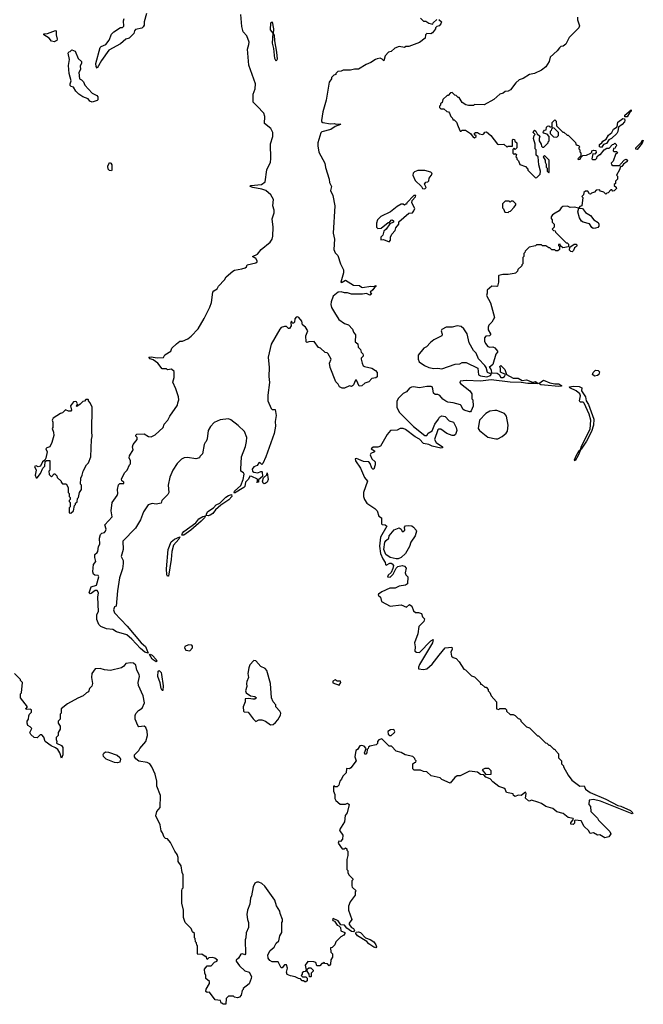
# Model space of a CAD drawing. Extents: x 2386423 to 2568864, y 578392 to 761999.
# Tile 13 of 256: x 2466612 to 2472745, y 603810 to 613495. Entities that reach past the tile are written whole.
import ezdxf

# ---------------------------------------------------------------- set-up
doc = ezdxf.new("R2010")
doc.units = 0

msp = doc.modelspace()

# ---------------------------------------------------------------- linework, layer by layer
at = {"layer": '0CON05XD'}
for points in [[(2469664, 610074), (2469657.5, 610115), (2469676.7, 610155), (2469645, 610210), (2469637, 610217), (2469615, 610220), (2469570, 610265), (2469551.7, 610271.7), (2469508.3, 610328.3), (2469455, 610327.5), (2469435, 610320), (2469430, 610325), (2469426.7, 610385), (2469446.7, 610435), (2469421.7, 610471.7), (2469395, 610492.5), (2469388.3, 610528.3), (2469356.4, 610566.4), (2469345, 610572.5), (2469330.7, 610569.3), (2469318.3, 610551.7), (2469315, 610520), (2469305, 610510), (2469291.7, 610511.7), (2469285, 610530), (2469280, 610515), (2469282.5, 610485), (2469265, 610457.5), (2469255, 610457.5), (2469235, 610477.5), (2469215, 610477.5), (2469183.9, 610466.1), (2469169.3, 610450.7), (2469086.4, 610303.6), (2469057.5, 610175), (2469066.7, 610075), (2469063.3, 609985), (2469070, 609925), (2469053, 609803), (2469052.5, 609745), (2469085, 609670), (2469095, 609660), (2469125, 609660), (2469133.3, 609603.3), (2469125.7, 609544.3), (2469128.1, 609498.1), (2469113.3, 609425), (2469034.1, 609195.9), (2469005, 609130), (2468995, 609120), (2468975, 609140), (2468965, 609137.5), (2468949.3, 609110.7), (2468915, 609095.8), (2468899.4, 609075), (2468901.4, 609055), (2468915, 609044.4), (2468955, 609036.9), (2468985, 609050), (2468995, 609052.5), (2468997.7, 609047.7), (2468998.6, 609001.4), (2468961.7, 608968.3), (2468960, 608945), (2468943, 608943), (2468950, 608955), (2468950, 608975), (2468895, 609003.3), (2468876.4, 609003.6), (2468862.9, 608977.1), (2468834.2, 608945.8), (2468825.8, 608905), (2468817.3, 608892.7), (2468725, 608836.7), (2468720, 608845), (2468723.8, 608856.2), (2468785.5, 608914.5), (2468808.6, 608971.4), (2468820, 609025), (2468815, 609037.5), (2468787.5, 609055), (2468786.7, 609075), (2468792.5, 609195), (2468831.7, 609298.3), (2468843.6, 609346.4), (2468846.1, 609386.1), (2468822.5, 609445), (2468760, 609505), (2468688.8, 609558.8), (2468665, 609567.5), (2468585, 609560), (2468526.4, 609533.6), (2468487.5, 609495), (2468467.5, 609455), (2468456.4, 609373.6), (2468447.5, 609345), (2468437.5, 609335), (2468427.5, 609315), (2468410, 609225), (2468385, 609200), (2468380, 609185), (2468345, 609176.7), (2468261.7, 609188.3), (2468230, 609185), (2468205, 609172.5), (2468161.2, 609128.8), (2468120, 609065), (2468088.8, 608995), (2468072.5, 608915), (2468077.5, 608845), (2468070, 608825), (2468010, 608765), (2468005, 608740), (2467955, 608730), (2467915, 608736.2), (2467875, 608723.3), (2467830, 608655), (2467799.2, 608575), (2467752, 608495), (2467627.5, 608365), (2467630, 608285), (2467610, 608215), (2467628.8, 608175), (2467631.2, 608145), (2467622.5, 608095), (2467594.1, 608005.9), (2467574.1, 607875.9), (2467560, 607725), (2467545, 607720), (2467535, 607690), (2467545, 607661.4), (2467668.5, 607528.5), (2467805.6, 607365), (2467848.8, 607328.8), (2467876.4, 607263.6), (2467844.6, 607274.6), (2467799.5, 607309.5), (2467715, 607401.2), (2467665, 607443.8), (2467565, 607473.3), (2467527, 607497), (2467465, 607502.5), (2467410, 607525), (2467390, 607545), (2467370, 607595), (2467372.5, 607645), (2467386.7, 607675), (2467382.5, 607815), (2467386.7, 607856.7), (2467375, 607880), (2467355, 607880), (2467315, 607850), (2467305, 607847.5), (2467297, 607857), (2467315, 607917.5), (2467368.3, 607931.7), (2467390, 608015), (2467385, 608026.7), (2467350, 608030), (2467339.7, 608039.7), (2467330.9, 608065), (2467335.4, 608104.6), (2467338, 608135), (2467362.5, 608165), (2467350, 608205), (2467350, 608235), (2467375, 608253.8), (2467380.6, 608265), (2467387.7, 608312.3), (2467400, 608335), (2467397.5, 608395), (2467408.3, 608431.7), (2467420, 608445), (2467445, 608452.5), (2467456.7, 608465), (2467461.2, 608485), (2467450, 608525), (2467523.3, 608605), (2467511.2, 608665), (2467521.2, 608745), (2467570, 608815), (2467576.7, 608835), (2467573.8, 608875), (2467585, 608920), (2467598.3, 608931.7), (2467637, 608933), (2467637.5, 608945), (2467618.3, 608958.3), (2467615, 608980), (2467645, 609040), (2467670, 609065), (2467692.5, 609115), (2467702.5, 609125), (2467702.5, 609155), (2467690, 609185), (2467693.3, 609205), (2467727, 609263), (2467722.5, 609295), (2467727.5, 609315), (2467766.7, 609365), (2467766.7, 609385), (2467755, 609400), (2467755, 609410), (2467765, 609416.7), (2467835, 609422.5), (2467880, 609395), (2467905, 609392.5), (2467945, 609413.3), (2468022.5, 609485), (2468032.5, 609515), (2468070, 609555), (2468087.5, 609595), (2468165, 609702.5), (2468168.8, 609725), (2468176.2, 609755), (2468173.3, 609785), (2468147.5, 609865), (2468118.3, 609928.3), (2468130, 609975), (2468130, 610035), (2468106.4, 610056.4), (2468065, 610050), (2468055, 610060), (2468015, 610060), (2467972.5, 610115), (2467925, 610148.8), (2467895, 610158), (2467883.3, 610175), (2467905, 610180), (2467965, 610168.6), (2468027, 610173), (2468040.7, 610199.3), (2468100, 610235), (2468110, 610265), (2468153.6, 610306.4), (2468188.3, 610331.7), (2468215, 610332.5), (2468265, 610357.5), (2468297.7, 610382.3), (2468366.7, 610455), (2468426.7, 610555), (2468483.6, 610666.4), (2468500, 610715), (2468511.2, 610815), (2468520.5, 610829.5), (2468553, 610847), (2468567.5, 610875), (2468625, 610937.5), (2468642.5, 610965), (2468707, 611023), (2468725, 611032.5), (2468796.4, 611043.6), (2468830, 611055), (2468842.5, 611065), (2468850, 611085), (2468935, 611103.8), (2468946.7, 611115), (2468946.4, 611123.6), (2468935, 611147.5), (2468902.5, 611165), (2468950, 611190), (2468986.7, 611235), (2469074.2, 611305.8), (2469093.8, 611335), (2469103.3, 611365), (2469104, 611455), (2469094, 611535), (2469116.2, 611595), (2469115, 611620), (2469101.2, 611665), (2469108.8, 611725), (2469082.7, 611772.7), (2469032.5, 611815), (2468995, 611829.2), (2468905, 611844.4), (2468877.5, 611855), (2468885, 611865.7), (2468990, 611875), (2469025, 611900), (2469043, 612017), (2469078, 612095), (2469082.5, 612125), (2469080, 612275), (2469100.8, 612345), (2469100.8, 612385), (2469082, 612425), (2469020, 612475), (2469023.9, 612543.9), (2469012, 612575), (2468947.5, 612645), (2468910, 612685), (2468907, 612763), (2468926.7, 612815), (2468932.5, 612865), (2468866.6, 613046.6), (2468852.5, 613205), (2468867.4, 613252.6), (2468867.9, 613275), (2468846.7, 613335), (2468808.9, 613375), (2468798.3, 613428.3), (2468788.1, 613545)], [(2467860, 613555), (2467836.2, 613475), (2467835, 613440), (2467826.7, 613425), (2467815, 613413.3), (2467751.7, 613398.3), (2467740, 613385), (2467735, 613360), (2467690, 613315), (2467655, 613302.5), (2467603.6, 613256.4), (2467490, 613195), (2467417.5, 613095), (2467375, 613020), (2467363.6, 613033.6), (2467361.2, 613065), (2467405, 613222.5), (2467415, 613232.5), (2467459.3, 613250.7), (2467492.5, 613295), (2467516.4, 613353.6), (2467537.5, 613375), (2467603, 613417), (2467625, 613420), (2467635, 613430), (2467633.3, 613485), (2467638.3, 613508.3)], [(2469135, 613088.8), (2469120, 613115), (2469113.2, 613213.2), (2469098.1, 613265), (2469104.2, 613364.2), (2469078.6, 613395), (2469083.5, 613465), (2469095, 613473.3), (2469107.1, 613405), (2469106.2, 613356.2), (2469115, 613342.5), (2469118, 613288), (2469137.9, 613175), (2469142.9, 613107.1), (2469135, 613088.8)], [(2470735, 613497.5), (2470760, 613475), (2470752.5, 613455), (2470736.4, 613433.6), (2470713, 613427), (2470700, 613415), (2470700, 613405), (2470673, 613367), (2470655, 613357.5), (2470615, 613360), (2470603, 613347), (2470600, 613315), (2470545, 613272.5), (2470439.3, 613230.7), (2470408.3, 613231.7), (2470395, 613222.5), (2470345, 613230), (2470300, 613215), (2470267, 613183), (2470240, 613175), (2470205, 613140), (2470195, 613090), (2470178.3, 613108.3), (2470157, 613117), (2470128.3, 613111.7), (2470110, 613105), (2470067, 613073), (2470020, 613055), (2469945, 613007.5), (2469905, 613010), (2469865, 613000), (2469795, 613000), (2469775, 612990), (2469740, 612985), (2469720, 612965), (2469720, 612955), (2469701.7, 612948.3), (2469680, 612925), (2469680, 612915), (2469655, 612880), (2469626.1, 612703.9), (2469592.1, 612587.9), (2469580, 612505), (2469582, 612495), (2469595, 612484.2), (2469668.3, 612471.7), (2469705, 612473.8), (2469725, 612466.2), (2469765, 612470), (2469767.3, 612462.7), (2469716.4, 612443.6), (2469673.6, 612416.4), (2469585, 612392.5), (2469575, 612383.3), (2469545.6, 612285), (2469544.4, 612255), (2469552.7, 612192.7), (2469612.5, 612085), (2469618.3, 612041.7), (2469656.7, 611925), (2469660, 611895), (2469678.8, 611855), (2469670, 611815), (2469693.3, 611765), (2469713, 611663), (2469696.7, 611395), (2469706.7, 611335), (2469703.3, 611235), (2469715, 611202.5), (2469742.5, 611175), (2469768.8, 611095), (2469796.1, 611036.1), (2469796.2, 611005), (2469770, 610915), (2469775, 610910), (2469785, 610913.3), (2469815, 610932.5), (2469895, 610882.5), (2469955, 610880), (2469973, 610863), (2469985, 610860), (2470065, 610874), (2470095, 610870), (2470115, 610880), (2470115, 610870), (2470100, 610860), (2470085, 610836.7), (2470060, 610815), (2470072.5, 610795), (2470055, 610784.2), (2470021.7, 610801.7), (2469985, 610794.4), (2469876.8, 610796.8), (2469837.5, 610807.5), (2469805, 610807.5), (2469775, 610818), (2469743.8, 610816.2), (2469696.7, 610775), (2469675, 610720), (2469672, 610695), (2469680, 610665), (2469706.7, 610615), (2469752.5, 610545), (2469805, 610507.5), (2469847.5, 610495), (2469885, 610450), (2469895, 610420), (2469916.1, 610396.1), (2469910, 610325), (2469938.3, 610308.3), (2469940, 610275), (2469965, 610250), (2469970, 610225), (2469987, 610207), (2469990, 610195), (2469990, 610185), (2469970, 610165), (2469970, 610155), (2469978.8, 610115), (2469991.7, 610091.7), (2470003.6, 610083.6), (2470075, 610066.2), (2470112.5, 610045), (2470127.5, 610025), (2470127, 609983), (2470115, 609972.5), (2470075, 609966.7), (2470045, 609933.3), (2470005, 609920), (2469977, 609893), (2469951.7, 609891.7), (2469925, 609950), (2469915, 609950), (2469896.1, 609903.9), (2469885, 609892.5), (2469875, 609887.5), (2469855, 609892.5), (2469805, 609871.2), (2469785, 609870), (2469757.5, 609885), (2469745, 609910), (2469723, 609933), (2469664, 610074)], [(2472098.3, 613521.7), (2472097.5, 613495), (2472117.5, 613435), (2472112.5, 613415), (2472015, 613320), (2471982.5, 613255), (2471957.5, 613235), (2471935, 613230), (2471920.5, 613219.5), (2471899.5, 613190.5), (2471830, 613125), (2471820, 613085), (2471785, 613032.5), (2471745, 612997.5), (2471675, 612967.5), (2471625, 612957.5), (2471562.5, 612917.5), (2471525, 612902.5), (2471492.5, 612875), (2471440, 612805), (2471417, 612793), (2471385, 612787.5), (2471366.7, 612773.3), (2471335, 612762.5), (2471275, 612710), (2471181.7, 612658.3), (2471085, 612660), (2471075, 612650), (2471025, 612650), (2470998.3, 612658.3), (2470965, 612680), (2470935, 612730), (2470925, 612730), (2470905, 612750), (2470891.7, 612751.7), (2470865, 612780), (2470850, 612775), (2470825, 612750), (2470815, 612750), (2470775, 612710), (2470768.3, 612681.7), (2470751.7, 612668.3), (2470750, 612655), (2470740, 612645), (2470741.7, 612631.7), (2470755, 612620), (2470785, 612620), (2470811.7, 612591.7), (2470828.3, 612588.3), (2470840, 612575), (2470851.7, 612541.7), (2470870, 612525), (2470871.7, 612511.7), (2470885, 612510), (2470908.3, 612488.3), (2470923, 612443), (2470945, 612400), (2470955, 612400), (2470965, 612410), (2470995, 612407.5), (2471046.4, 612376.4), (2471070.7, 612340.7), (2471083.6, 612333.6), (2471100, 612345), (2471100, 612355), (2471090, 612360), (2471082.5, 612375), (2471095, 612386.7), (2471115, 612386.7), (2471133.6, 612373.6), (2471165, 612367.5), (2471178.3, 612371.7), (2471185, 612390), (2471201.7, 612391.7), (2471245, 612357.5), (2471311.7, 612271.7), (2471325, 612266.7), (2471375, 612270), (2471405, 612240), (2471415, 612250), (2471458.3, 612251.7), (2471460, 612315), (2471465, 612320), (2471478.3, 612318.3), (2471481.7, 612301.7), (2471500, 612285), (2471500, 612235), (2471485, 612220), (2471475, 612230), (2471461.7, 612218.3), (2471461.7, 612181.7), (2471475, 612170), (2471485, 612180), (2471498.3, 612168.3), (2471490, 612145), (2471500, 612135), (2471501.7, 612121.7), (2471518.3, 612108.3), (2471531.7, 612071.7), (2471585, 612050), (2471610, 612025), (2471610, 612015), (2471685, 611940), (2471698.3, 611941.7), (2471730, 611975), (2471732.5, 612005), (2471716.4, 612066.4), (2471710, 612145), (2471693, 612163), (2471690, 612215), (2471680, 612225), (2471681.7, 612271.7), (2471666.2, 612325), (2471673, 612357), (2471680, 612365), (2471662.5, 612385), (2471667, 612403), (2471675, 612407.5), (2471689.3, 612399.3), (2471701.7, 612371.7), (2471728.3, 612348.3), (2471720, 612325), (2471722.5, 612305), (2471741.7, 612271.7), (2471745, 612250), (2471755, 612240), (2471768.3, 612241.7), (2471810, 612285), (2471810, 612295), (2471820, 612305), (2471820, 612345), (2471798.3, 612368.3), (2471765, 612380), (2471760, 612385), (2471763, 612397), (2471775, 612410), (2471788.3, 612411.7), (2471793, 612437), (2471803, 612447), (2471815, 612450), (2471825, 612440), (2471848.3, 612441.7), (2471850, 612485), (2471875, 612510), (2471887, 612497), (2471891.7, 612451.7), (2471955, 612390), (2471965, 612390), (2471995, 612360), (2472005, 612360), (2472048.3, 612318.3), (2472078.3, 612288.3), (2472081.7, 612271.7), (2472095, 612260), (2472108.3, 612258.3), (2472120, 612245), (2472110, 612235), (2472110, 612225), (2472120, 612215), (2472120, 612195), (2472130, 612185), (2472130, 612155), (2472100, 612125), (2472105, 612120), (2472125, 612122.5), (2472131.7, 612138.3), (2472151.7, 612158.3), (2472187, 612163), (2472227.5, 612182.5), (2472238.3, 612191.7), (2472240, 612205), (2472255, 612212.5), (2472278.3, 612208.3), (2472281.7, 612188.3), (2472267, 612173), (2472250, 612175), (2472240, 612125), (2472245, 612120), (2472275, 612120), (2472288.3, 612131.7), (2472291.7, 612148.3), (2472315, 612170), (2472325, 612170), (2472360, 612215), (2472385, 612230), (2472408.3, 612231.7), (2472441.7, 612268.3), (2472455, 612270), (2472465, 612280), (2472478.3, 612268.3), (2472480, 612255), (2472470, 612245), (2472468.3, 612231.7), (2472451.7, 612228.3), (2472450, 612205), (2472455, 612200), (2472485, 612200), (2472490, 612185), (2472471.7, 612168.3), (2472450, 612105), (2472430, 612085), (2472431.7, 612071.7), (2472445, 612060), (2472515, 612060), (2472520, 612075), (2472561.7, 612118.3), (2472575, 612122.5), (2472590, 612115), (2472585, 612100), (2472550, 612075), (2472535, 612050), (2472521.7, 612048.3), (2472511.7, 612018.3), (2472480, 611965), (2472490, 611955), (2472490, 611925), (2472471.7, 611908.3), (2472470, 611885), (2472460, 611875), (2472460, 611865), (2472478.3, 611848.3), (2472480, 611835), (2472458.3, 611811.7), (2472445, 611810), (2472435, 611820), (2472425, 611820), (2472398.3, 611791.7), (2472385, 611790), (2472375, 611780), (2472358.3, 611798.3), (2472325, 611810), (2472315, 611820), (2472283, 611817), (2472265, 611800), (2472235, 611790), (2472225, 611780), (2472211.7, 611781.7), (2472210, 611795), (2472198.3, 611808.3), (2472175, 611810), (2472160, 611795), (2472158.3, 611771.7), (2472140, 611755), (2472150, 611745), (2472140, 611665), (2472121.7, 611658.3), (2472110, 611640), (2472065, 611650), (2472025, 611646.7), (2472000.7, 611660.7), (2471955, 611657.1), (2471938, 611645), (2471916.4, 611613.6), (2471878.8, 611591.2), (2471853.3, 611575), (2471837.5, 611555), (2471838.3, 611538.3), (2471850, 611525), (2471850, 611505), (2471870, 611485), (2471870, 611455), (2471850, 611435), (2471861.7, 611421.7), (2471878.3, 611418.3), (2471880, 611405), (2471985, 611300), (2471995, 611300), (2472008.3, 611288.3), (2472008.3, 611261.7), (2471955, 611250), (2471931.7, 611271.7), (2471926.2, 611286.2), (2471910, 611285), (2471910, 611275), (2471920, 611265), (2471920, 611235), (2471905, 611220), (2471885, 611220), (2471875, 611230), (2471845, 611230), (2471825, 611250), (2471815, 611250), (2471785, 611270), (2471755, 611270), (2471745, 611280), (2471695, 611280), (2471685, 611270), (2471621.7, 611258.3), (2471581.7, 611218.3), (2471580, 611205), (2471570, 611195), (2471570, 611165), (2471560, 611155), (2471560, 611095), (2471550, 611085), (2471550, 611075), (2471511.7, 611038.3), (2471508.3, 611021.7), (2471487, 611003), (2471475, 611000), (2471415, 610990), (2471365, 610990), (2471325, 610980), (2471320, 610975), (2471320, 610915), (2471310, 610875), (2471305, 610870), (2471255, 610872.5), (2471210, 610835), (2471210, 610805), (2471203, 610783), (2471241.7, 610711.7), (2471282.5, 610565), (2471255, 610520), (2471225, 610490), (2471218.3, 610471.7), (2471220, 610445), (2471243.3, 610405), (2471242.5, 610395), (2471233, 610387), (2471195, 610383.3), (2471184.2, 610365), (2471183.9, 610333.9), (2471191.7, 610311.7), (2471215, 610280), (2471235, 610273.8), (2471265, 610277.5), (2471286.4, 610266.4), (2471310, 610235), (2471310, 610225), (2471293.8, 610205), (2471266.7, 610103.3), (2471230, 610075), (2471240, 610070), (2471249.2, 610049.2), (2471251.7, 610021.7), (2471307.7, 610017.7), (2471326.2, 610006.2), (2471345, 609976.2), (2471365, 609976), (2471380, 609985), (2471390, 610005), (2471339.3, 610029.3), (2471340, 610065), (2471332.5, 610085), (2471345, 610092.5), (2471383.6, 610053.6), (2471400, 610005), (2471465, 609967.5), (2471515, 609969.4), (2471555, 609947.1), (2471595, 609951.1), (2471655, 609930), (2471685, 609936.9), (2471710, 609915), (2471610, 609915), (2471545, 609926), (2471435, 609931.1), (2471247.7, 609952.3), (2471145, 609939.6), (2471002.8, 609947.2), (2470945, 609938.8), (2470940, 609925), (2470946.7, 609915), (2471037.5, 609845), (2471060, 609815), (2471060, 609765), (2471070, 609755), (2471072.5, 609695), (2471053, 609647), (2471045, 609637.5), (2471035, 609637.5), (2470983, 609653), (2470970, 609665), (2470955, 609700), (2470946.7, 609706.7), (2470875, 609727.5), (2470823, 609733), (2470803, 609743), (2470773.6, 609763.6), (2470745, 609797.5), (2470725, 609807.5), (2470698.3, 609808.3), (2470680.7, 609820.7), (2470676.7, 609865), (2470667.5, 609885), (2470658.3, 609888.3), (2470615, 609888.6), (2470543.9, 609873.9), (2470485, 609884.2), (2470465, 609881.9), (2470445, 609870), (2470416.2, 609835), (2470383.2, 609816.8), (2470335, 609767.5), (2470321.7, 609738.3), (2470321.2, 609685), (2470344.4, 609635), (2470485.3, 609495), (2470595, 609405.8), (2470615.8, 609404.2), (2470630.3, 609429.7), (2470668.6, 609451.4), (2470694.2, 609515.8), (2470732.5, 609565), (2470740, 609585), (2470765, 609598.8), (2470795, 609592.5), (2470835, 609550), (2470880, 609535), (2470906, 609485), (2470910, 609455)], [(2470555, 613510), (2470585, 613480), (2470605, 613480), (2470635, 613460), (2470675, 613450), (2470680, 613465), (2470713.6, 613496.4)], [(2466955, 613277.5), (2466925, 613282.5), (2466902.5, 613315), (2466850, 613345), (2466850, 613355), (2466885, 613360), (2466965, 613390), (2466970, 613385), (2466970, 613345), (2466980, 613305), (2466978.3, 613291.7), (2466965, 613282.5), (2466955, 613277.5)], [(2467325, 612682.5), (2467303.6, 612693.6), (2467285, 612717.5), (2467235, 612737.5), (2467193.9, 612763.9), (2467165, 612792.5), (2467143, 612833), (2467118.3, 612838.3), (2467108.3, 612848.3), (2467107.5, 612865), (2467117.5, 612895), (2467098.8, 612965), (2467094, 613045), (2467103.3, 613105), (2467090, 613165), (2467095, 613180), (2467108.3, 613181.7), (2467125, 613200), (2467156.7, 613185), (2467187.5, 613115), (2467220, 613085), (2467220, 613065), (2467208.3, 613041.7), (2467210, 613005), (2467192.5, 612975), (2467200, 612915), (2467220, 612905), (2467240, 612885), (2467251.7, 612851.7), (2467324.1, 612774.1), (2467370.5, 612750.5), (2467381.2, 612735), (2467381.7, 612708.3), (2467375, 612700), (2467325, 612682.5)], [(2472585, 612540), (2472565, 612540), (2472562.5, 612555), (2472625, 612610), (2472626.1, 612593.9), (2472610, 612580), (2472585, 612540)], [(2472335, 612237.5), (2472313.3, 612243.3), (2472313.9, 612266.1), (2472336.7, 612283.3), (2472348.3, 612301.7), (2472378.8, 612321.2), (2472401.2, 612358.8), (2472436.7, 612385), (2472453.1, 612416.9), (2472488.3, 612441.7), (2472493.6, 612486.4), (2472545, 612523.3), (2472560, 612520), (2472563.8, 612505), (2472559.2, 612490.8), (2472536, 612464), (2472501.7, 612438.3), (2472494, 612395), (2472484, 612376), (2472433, 612327), (2472405, 612312.5), (2472382, 612278), (2472353.3, 612266.7), (2472335, 612237.5)], [(2471895, 612340), (2471910, 612355), (2471910, 612385), (2471868.3, 612428.3), (2471855, 612430), (2471841.7, 612418.3), (2471840, 612405), (2471830, 612395), (2471830, 612375), (2471861.7, 612341.7), (2471895, 612340)], [(2472685, 612220), (2472671.7, 612221.7), (2472670, 612235), (2472728.3, 612291.7), (2472733.6, 612306.4), (2472745, 612310), (2472735, 612280), (2472685, 612220)], [(2471815, 611990), (2471820, 611995), (2471820, 612115), (2471775, 612160), (2471760, 612145), (2471780, 612115), (2471780, 612095), (2471790, 612075), (2471790, 612045), (2471800, 612035), (2471800, 612005), (2471815, 611990)], [(2467515, 612010), (2467495, 612012.5), (2467482.5, 612025), (2467480, 612055), (2467495, 612090), (2467510, 612085), (2467517, 612067), (2467520, 612015), (2467515, 612010)], [(2470595, 611832.5), (2470610, 611845), (2470593, 611877), (2470605, 611897.5), (2470625, 611900), (2470635, 611910), (2470640, 611935), (2470667.5, 611975), (2470667, 611987), (2470657, 611997), (2470595, 612012.5), (2470528.3, 612011.7), (2470495, 612000), (2470483, 611987), (2470480, 611965), (2470500, 611915), (2470563, 611853), (2470573.3, 611833.3), (2470595, 611832.5)], [(2470245, 611310), (2470260, 611325), (2470260, 611355), (2470272.5, 611385), (2470305, 611420), (2470313, 611447), (2470340, 611485), (2470341.7, 611508.3), (2470439.3, 611590.7), (2470475, 611596.7), (2470490, 611615), (2470496.7, 611636.7), (2470467.5, 611695), (2470473, 611717), (2470505, 611752.5), (2470506.7, 611766.7), (2470490, 611765), (2470420, 611695), (2470415, 611680), (2470405, 611680), (2470395, 611670), (2470385, 611680), (2470365, 611680), (2470325, 611657.5), (2470260, 611605), (2470165, 611560), (2470130, 611525), (2470120, 611495), (2470120, 611455), (2470135, 611440), (2470166, 611444), (2470235, 611500), (2470248.3, 611501.7), (2470265, 611522.5), (2470275, 611527.5), (2470288.3, 611518.3), (2470290, 611505), (2470251.7, 611488.3), (2470216.5, 611433.5), (2470194.2, 611415.8), (2470182.9, 611377.1), (2470163.8, 611355), (2470165, 611330), (2470191.7, 611331.7), (2470245, 611310)], [(2471415, 611600), (2471425, 611610), (2471438.3, 611611.7), (2471475, 611650), (2471490, 611675), (2471490, 611685), (2471465, 611710), (2471445, 611710), (2471435, 611700), (2471425, 611710), (2471385, 611710), (2471360, 611685), (2471360, 611645), (2471370, 611635), (2471381.7, 611601.7), (2471415, 611600)], [(2472252.3, 611442.3), (2472240, 611450), (2472216, 611486), (2472154.2, 611504.2), (2472136.7, 611515), (2472118, 611545), (2472101.2, 611605), (2472110, 611640), (2472148.3, 611638.3), (2472175, 611597.5), (2472225, 611570), (2472257.5, 611525), (2472300, 611500), (2472308, 611485), (2472307, 611463), (2472297.5, 611452.5), (2472275, 611444), (2472252.3, 611442.3)], [(2472045, 611213.3), (2472033.9, 611213.9), (2472019.3, 611229.3), (2472021.7, 611258.3), (2472065, 611287.5), (2472087, 611287), (2472092.5, 611275), (2472087.5, 611265), (2472068.8, 611251.2), (2472060, 611225), (2472045, 611213.3)], [(2471205, 609982.5), (2471242.5, 609995), (2471250, 610005), (2471248.3, 610018.3), (2471235, 610016.2), (2471214.1, 610024.1), (2471200, 610075), (2471187.5, 610095), (2471125, 610160), (2471100, 610215), (2471075, 610240), (2471033.3, 610315), (2471013.3, 610405), (2470980, 610455), (2470955, 610476), (2470915, 610482.5), (2470865, 610470), (2470805, 610470), (2470763, 610447), (2470757.5, 610435), (2470767, 610403), (2470763, 610387), (2470685, 610347.5), (2470650.7, 610319.3), (2470613, 610277), (2470587, 610263), (2470532.5, 610195), (2470530, 610155), (2470540.7, 610130.7), (2470593, 610093), (2470635, 610072.5), (2470685, 610063.3), (2470725, 610067.5), (2470765, 610062.5), (2470893.6, 610106.4), (2470939.3, 610110.7), (2470965, 610122.5), (2471001.7, 610121.7), (2471118.3, 610068.3), (2471125, 610002.5), (2471145, 609992), (2471205, 609982.5)], [(2472265, 609988.6), (2472244.2, 610004.2), (2472250.8, 610025), (2472275, 610047.1), (2472302.5, 610045), (2472313, 610033), (2472308.6, 610005), (2472295, 609994.3), (2472265, 609988.6)], [(2471915, 609885.7), (2471775, 609899.6), (2471737.5, 609905), (2471717.5, 609915), (2471765, 609949.2), (2471824.4, 609924.4), (2471875, 609912), (2471915, 609911.9), (2471943.3, 609895), (2471935, 609888.8), (2471915, 609885.7)], [(2472135, 609270), (2472130, 609270), (2472134.5, 609295), (2472221.4, 609468.6), (2472230, 609555), (2472212.2, 609615), (2472165, 609723.8), (2472154.2, 609734.2), (2472125, 609734.3), (2472118.6, 609745), (2472128.9, 609795), (2472121.4, 609815), (2472086, 609845), (2472022.5, 609875), (2472020, 609885), (2472058.6, 609891.4), (2472115, 609885.5), (2472140, 609875), (2472137.8, 609845), (2472175.7, 609785.7), (2472184.5, 609744.5), (2472205, 609709.2), (2472256.9, 609565), (2472255, 609507.5), (2472234.2, 609445), (2472185, 609349.2), (2472135, 609270)], [(2467115, 608640), (2467140, 608665), (2467150, 608715), (2467160, 608725), (2467161.7, 608738.3), (2467177, 608753), (2467180, 608785), (2467190, 608795), (2467200, 608845), (2467220, 608875), (2467220, 608915), (2467210, 608925), (2467213, 608987), (2467227.5, 609015), (2467237.5, 609055), (2467270, 609115), (2467290, 609135), (2467312.5, 609195), (2467317.5, 609365), (2467326.7, 609395), (2467322.5, 609445), (2467326.7, 609685), (2467307, 609727), (2467290, 609745), (2467290, 609755), (2467285, 609760), (2467261.7, 609758.3), (2467248.3, 609741.7), (2467235, 609740), (2467208.3, 609711.7), (2467175, 609690), (2467170, 609695), (2467180, 609715), (2467172.5, 609735), (2467165, 609740), (2467142.5, 609735), (2467113, 609697), (2467122.5, 609655), (2467116.4, 609643.6), (2467093.6, 609643.6), (2467062.5, 609657.5), (2467033, 609627), (2467015, 609622.5), (2466940, 609575), (2466932.5, 609555), (2466937.5, 609535), (2466937.5, 609485), (2466932.5, 609475), (2466946.4, 609436.4), (2466946.7, 609405), (2466927.5, 609335), (2466907.5, 609295), (2466880, 609285), (2466870, 609275), (2466883.3, 609245), (2466868.8, 609181.2), (2466858.3, 609161.7), (2466837.5, 609145), (2466816.7, 609103.3), (2466795, 609096.7), (2466773, 609107), (2466758.3, 609101.7), (2466774.3, 609065), (2466766.2, 609015), (2466775, 608990), (2466785, 608990), (2466818.3, 609031.7), (2466840, 609085), (2466860, 609105), (2466861.7, 609148.3), (2466875, 609160), (2466908.3, 609158.3), (2466910, 609065), (2466900, 609055), (2466901.7, 609021.7), (2466925, 609000), (2466951.7, 609028.3), (2466958.3, 609028.3), (2466978.3, 609008.3), (2466981.7, 608991.7), (2467020, 608955), (2467020, 608945), (2467035, 608930), (2467068.3, 608928.3), (2467090, 608895), (2467090, 608845), (2467100, 608835), (2467100, 608805), (2467110, 608795), (2467110, 608775), (2467100, 608765), (2467100, 608755), (2467110, 608745), (2467110, 608705), (2467100, 608695), (2467100, 608645), (2467115, 608640)], [(2471295, 609371.2), (2471315, 609371.5), (2471358.6, 609395), (2471395, 609426.7), (2471410.9, 609449.1), (2471417.2, 609507.2), (2471401.1, 609595), (2471380.2, 609620.2), (2471305, 609649.4), (2471285, 609651.9), (2471235, 609642.9), (2471195, 609622.5), (2471135.5, 609554.5), (2471122.2, 609475), (2471135.5, 609455), (2471215, 609390.3), (2471295, 609371.2)], [(2470910, 609455), (2470897.5, 609415), (2470885, 609406.7), (2470865, 609406.7), (2470813.9, 609423.9), (2470755, 609466.2), (2470735, 609468.8), (2470725, 609460), (2470692, 609365), (2470706.7, 609335), (2470770, 609295), (2470770, 609285), (2470755, 609280), (2470670.3, 609300.3), (2470635, 609317.5), (2470585, 609327.1), (2470545, 609370), (2470501.3, 609391.3), (2470406, 609465), (2470385, 609473.8), (2470355, 609472.5), (2470323.6, 609456.4), (2470260, 609455), (2470226.4, 609413.6), (2470159.3, 609300.7), (2470135, 609290), (2470088.3, 609291.7), (2470070, 609275), (2470100, 609255), (2470100, 609245), (2470065, 609227.5), (2470060, 609215), (2470076.4, 609176.4), (2470107.5, 609145), (2470106.7, 609115), (2470095, 609072.5), (2470085, 609073.3), (2470075, 609083.3), (2470059.7, 609129.7), (2470047.1, 609147.1), (2469995, 609148.1), (2469925, 609178.1), (2469912, 609175), (2469914.2, 609155.8), (2469962.4, 609082.4), (2470001.9, 608991.9), (2470034, 608955), (2469993.3, 608845), (2469992.5, 608805), (2470004, 608774), (2470025, 608741.1), (2470106.1, 608686.1), (2470126.2, 608665), (2470145, 608610), (2470170, 608595), (2470170, 608535), (2470178.3, 608528.3), (2470207, 608527), (2470221.7, 608511.7), (2470162, 608405), (2470150.8, 608315), (2470160, 608245), (2470182.3, 608192.3), (2470207.5, 608155), (2470210, 608135), (2470215, 608130), (2470252.1, 608147.9), (2470265, 608148.1), (2470275, 608144.2), (2470287.5, 608125), (2470282.9, 608097.1), (2470263.9, 608056.1), (2470235, 608030), (2470230, 608015), (2470255, 608010), (2470285, 608040), (2470315, 608100), (2470330, 608115), (2470375, 608126.7), (2470395, 608120), (2470411.7, 608101.7), (2470402.5, 608055), (2470410, 608035), (2470430, 608015), (2470427.5, 607945), (2470405, 607934.2), (2470345, 607922.5), (2470305, 607902.5), (2470253, 607903), (2470172.1, 607867.9), (2470140, 607845), (2470137.5, 607835), (2470160, 607815), (2470170.7, 607770.7), (2470255, 607727.5), (2470365, 607738.8), (2470415, 607717.5), (2470445, 607741.2), (2470468.8, 607725), (2470485, 607680), (2470503.9, 607663.9), (2470535, 607663.3), (2470562.5, 607655), (2470573, 607623), (2470591.7, 607601.7), (2470587.5, 607575), (2470537.5, 607525), (2470526.7, 607455), (2470493.8, 607365), (2470500, 607325), (2470497.5, 607285), (2470515, 607272.5), (2470545, 607270), (2470654.3, 607385.7), (2470680, 607400), (2470672.5, 607365), (2470545, 607152.5), (2470533.3, 607125), (2470535, 607110), (2470585, 607102.5), (2470615, 607110.8), (2470667.5, 607155), (2470736.1, 607243.9), (2470795, 607316), (2470862.5, 607322.5), (2470866.7, 607305), (2470852.5, 607275), (2470860, 607235), (2470875, 607220), (2470905, 607210), (2470935, 607180), (2470980, 607105), (2470995, 607100), (2471055, 607040), (2471085, 607030), (2471140, 606975), (2471145, 606960), (2471155, 606960), (2471185, 606930), (2471198.3, 606928.3), (2471220, 606905), (2471220, 606895), (2471237, 606877), (2471250, 606845), (2471300, 606785), (2471300, 606715), (2471325, 606710), (2471335, 606720), (2471385, 606720), (2471400, 606705), (2471400, 606695), (2471435, 606660), (2471465, 606660), (2471485, 606650), (2471515, 606620), (2471528.3, 606618.3), (2471540, 606605), (2471540, 606595), (2471595, 606540), (2471625, 606530), (2471705, 606450), (2471715, 606450), (2471728.3, 606438.3), (2471781.7, 606381.7), (2471795, 606380), (2471815, 606360), (2471825, 606360), (2471865, 606320), (2471875, 606320), (2471880, 606305), (2471910, 606275), (2471910, 606235), (2471940, 606205), (2471940, 606175), (2471960, 606155), (2471960, 606145), (2472005, 606062.5), (2472043.8, 606015), (2472120, 605955), (2472165, 605957.5), (2472177.5, 605925), (2472223.3, 605895), (2472375, 605829.2), (2472495, 605765.8), (2472525, 605758.1), (2472618.8, 605715), (2472642.5, 605692.5), (2472635, 605684.2), (2472325, 605807.1), (2472253.9, 605826.1), (2472211.7, 605818.3), (2472210, 605775), (2472227, 605757), (2472230, 605705), (2472295, 605640), (2472305, 605620), (2472415, 605510), (2472427, 605487), (2472405, 605457.5), (2472368.3, 605448.3), (2472316.4, 605476.4), (2472295, 605472.5), (2472255, 605497.5), (2472221.7, 605491.7), (2472205, 605520), (2472165, 605557.5), (2472133.2, 605613.2), (2472075, 605622.5), (2472067.5, 605615), (2472067, 605593), (2472055, 605580), (2472031.7, 605581.7), (2472032.5, 605595), (2472057.5, 605632.5), (2472055, 605637.5), (2472007, 605647), (2471955.9, 605685.9), (2471895, 605704), (2471856, 605736), (2471785, 605756), (2471745, 605783.8), (2471708.8, 605798.8), (2471645, 605818), (2471625, 605807.5), (2471615, 605812.5), (2471587.7, 605837.7), (2471592.5, 605885), (2471585, 605897.5), (2471556.4, 605873.6), (2471545, 605862.5), (2471515, 605867.5), (2471483.3, 605853.3), (2471470, 605865), (2471465, 605880), (2471400, 605895), (2471387.5, 605925), (2471375, 605937.5), (2471325, 605952.5), (2471265, 605997.5), (2471238.3, 606028.3), (2471197.5, 606045), (2471178.3, 606068.3), (2471145, 606071.2), (2471115, 606093.3), (2471035, 606102.5), (2470945, 606057.5), (2470915, 606056.7), (2470890.5, 606039.5), (2470845, 605986.7), (2470765, 606022.5), (2470747, 606037), (2470658.3, 606058.3), (2470615, 606097.5), (2470585, 606100), (2470555, 606112.5), (2470493, 606113), (2470480, 606125), (2470480, 606175), (2470495, 606190), (2470508.3, 606191.7), (2470510, 606205), (2470500, 606215), (2470498.3, 606228.3), (2470478.3, 606248.3), (2470403.6, 606263.6), (2470365, 606287.5), (2470315, 606300), (2470268.3, 606348.3), (2470245, 606350), (2470175, 606420), (2470145, 606410), (2470132.5, 606395), (2470130, 606375), (2470117, 606363), (2470055, 606350), (2470041.7, 606338.3), (2470040, 606325), (2470030, 606315), (2470027, 606283), (2470015, 606270), (2470005, 606270), (2470003.3, 606285), (2470020, 606325), (2469998.8, 606348.8), (2469975, 606356.7), (2469957, 606353), (2469935, 606317.5), (2469917.5, 606305), (2469907.5, 606245), (2469920, 606205), (2469870, 606135), (2469855, 606127.5), (2469825, 606130), (2469821.7, 606088.3), (2469790, 606055), (2469777.5, 606025), (2469760, 606005), (2469750, 605965), (2469735, 605950), (2469715, 605950), (2469705, 605960), (2469700, 605955), (2469700, 605905), (2469712.5, 605875), (2469710, 605835), (2469720, 605815), (2469765, 605780), (2469815, 605780), (2469835, 605787.5), (2469853.3, 605775), (2469833.3, 605695), (2469813.6, 605666.4), (2469806.7, 605605), (2469758.8, 605525), (2469760, 605515), (2469790, 605475), (2469787.5, 605435), (2469767, 605413), (2469750, 605415), (2469743.3, 605395), (2469785, 605340), (2469805, 605340), (2469815, 605350), (2469828.3, 605338.3), (2469830, 605325), (2469840, 605315), (2469840, 605275), (2469830, 605235), (2469830, 605135), (2469840, 605125), (2469840, 605105), (2469850, 605085), (2469890, 605045), (2469890, 605035), (2469880, 605025), (2469880, 604975), (2469883.6, 604963.6), (2469920, 604925), (2469910, 604915), (2469910, 604885), (2469863, 604817), (2469847.5, 604775), (2469847.5, 604735), (2469880, 604645), (2469853, 604607), (2469853.3, 604595), (2469875, 604566), (2469895.8, 604555), (2469904.2, 604535), (2469895, 604524.2), (2469875, 604526), (2469828.6, 604558.6), (2469807.1, 604587.1), (2469770.5, 604590.5), (2469745, 604630), (2469695, 604652.5), (2469687.5, 604645), (2469692.5, 604635), (2469708.8, 604628.8), (2469735, 604590), (2469751.7, 604581.7), (2469767, 604567), (2469771.7, 604531.7), (2469810, 604515), (2469810, 604505), (2469799.3, 604490.7), (2469770, 604475), (2469722.5, 604425), (2469710, 604395), (2469685, 604370), (2469670, 604365), (2469673, 604323), (2469687.5, 604305), (2469687.5, 604275), (2469673, 604247), (2469670, 604205), (2469655, 604190), (2469638.3, 604208.3), (2469612.5, 604212.5), (2469605, 604220), (2469595, 604210), (2469585, 604210), (2469565, 604190), (2469535, 604190), (2469525, 604220), (2469505, 604227.5), (2469445, 604230), (2469420, 604195), (2469430, 604145), (2469418.3, 604131.7), (2469405, 604130), (2469391.7, 604118.3), (2469390, 604105), (2469380, 604095), (2469395, 604080), (2469425, 604080), (2469438.3, 604068.3), (2469438.3, 604041.7), (2469425, 604030), (2469415, 604030), (2469405, 604040), (2469391.7, 604041.7), (2469375, 604060), (2469353, 604063), (2469321.7, 604081.7), (2469275, 604090), (2469243.6, 604103.6), (2469237.5, 604125), (2469247.5, 604165), (2469237, 604197), (2469215, 604197.5), (2469195, 604170), (2469185, 604170), (2469155, 604227.5), (2469095, 604228), (2469072.4, 604242.4), (2469055.7, 604265), (2469053.9, 604296.1), (2469075, 604340), (2469116.4, 604373.6), (2469135, 604410), (2469160, 604435), (2469170, 604485), (2469190, 604515), (2469190, 604615), (2469197, 604623), (2469197.5, 604645), (2469173, 604703), (2469170, 604725), (2469138.3, 604778.3), (2469120, 604835), (2469023, 604973), (2468995, 604997.5), (2468965, 605012.5), (2468945, 605012.5), (2468925, 605000), (2468907.5, 604965), (2468893, 604877), (2468883, 604853)], [(2472075, 609157.5), (2472070, 609165), (2472085, 609206.2), (2472115, 609256), (2472130, 609270), (2472105, 609208.8), (2472075, 609157.5)], [(2469015, 608930), (2469005.8, 608935.8), (2469001.4, 608955), (2469010.3, 608989.7), (2469042.5, 609017.5), (2469046.7, 609036.7), (2469056.6, 608973.4), (2469045, 608945.8), (2469025, 608932.5), (2469015, 608930)], [(2468465, 608615.8), (2468448.3, 608618.3), (2468449.2, 608635), (2468463.3, 608656.7), (2468516.9, 608693.1), (2468545, 608724), (2468580.5, 608739.5), (2468640.2, 608799.8), (2468666.2, 608816.2), (2468695, 608823.3), (2468697.5, 608805), (2468668.5, 608771.5), (2468590.8, 608719.2), (2468537.3, 608672.7), (2468511.5, 608638.5), (2468485, 608622.5), (2468465, 608615.8)], [(2468225, 608424), (2468207.5, 608425), (2468212.5, 608445), (2468225, 608460), (2468344.3, 608545.7), (2468375, 608584.2), (2468415, 608608.8), (2468440, 608615), (2468431.2, 608595), (2468398.3, 608561.7), (2468296.2, 608475), (2468225, 608424)], [(2470315, 608190.8), (2470255, 608203.8), (2470212, 608235), (2470194, 608285), (2470204.2, 608355), (2470215, 608373.3), (2470242.5, 608395), (2470245, 608416.7), (2470295, 608476.9), (2470345, 608496), (2470363.3, 608485), (2470375, 608460), (2470385, 608460), (2470400, 608475), (2470396.7, 608505), (2470405, 608515.8), (2470435, 608520), (2470470, 608515), (2470486.2, 608505), (2470511.2, 608475), (2470513.6, 608463.6), (2470501.7, 608418.3), (2470460, 608355), (2470445, 608313.3), (2470408, 608245), (2470363.3, 608205), (2470335, 608192.9), (2470315, 608190.8)], [(2468075, 608020), (2468065, 608020), (2468060, 608035), (2468056, 608095), (2468074, 608285), (2468102.1, 608357.9), (2468135, 608384.3), (2468187, 608407), (2468178.8, 608385), (2468124.3, 608325), (2468110, 608265), (2468102.9, 608185), (2468075, 608020)], [(2468285, 607287.5), (2468311.2, 607315), (2468313.3, 607333.3), (2468303.8, 607343.8), (2468273.6, 607346.4), (2468235, 607330), (2468232.5, 607315), (2468245, 607292.5), (2468285, 607287.5)], [(2468883, 604853), (2468876.4, 604793.6), (2468853.3, 604735), (2468847.5, 604695), (2468852.5, 604645), (2468862.5, 604615), (2468862.5, 604565), (2468838.3, 604511.7), (2468837.5, 604465), (2468830, 604445), (2468832.5, 604305), (2468825, 604297.5), (2468805, 604307.5), (2468787.7, 604302.3), (2468765, 604263.8), (2468740, 604245), (2468740, 604235), (2468775, 604187.5), (2468825, 604140), (2468867.5, 604125), (2468892.5, 604085), (2468887.5, 604065), (2468868.3, 604011.7), (2468810, 603965), (2468810, 603955), (2468800, 603945), (2468791.7, 603898.3), (2468775, 603880), (2468755, 603872.5), (2468725, 603880), (2468715, 603890), (2468665, 603890), (2468643, 603867), (2468638.3, 603811.7), (2468615, 603810), (2468605, 603820), (2468595, 603820), (2468587, 603847), (2468535, 603852.5), (2468478.3, 603928.3), (2468455, 603927.5), (2468443.3, 603935), (2468445, 603960), (2468477.5, 604015), (2468480, 604035), (2468442.5, 604065), (2468442.5, 604095), (2468432.5, 604115), (2468430, 604155), (2468455, 604190), (2468495, 604187.5), (2468527.5, 604225), (2468550, 604235), (2468557.5, 604245), (2468532.5, 604265), (2468505, 604270.6), (2468473.3, 604266.7), (2468455, 604250), (2468445, 604280), (2468435, 604280), (2468405, 604302.5), (2468365, 604300), (2468360, 604305), (2468360, 604385), (2468353, 604393), (2468350, 604415), (2468340, 604425), (2468337, 604457), (2468330, 604465), (2468330, 604505), (2468313, 604523), (2468300, 604555), (2468240, 604615), (2468222.5, 604665), (2468222.5, 604735), (2468207.5, 604805), (2468207.5, 604925), (2468210, 604945), (2468220, 604955), (2468220, 605085), (2468210, 605105), (2468201.7, 605171.7), (2468172.5, 605215), (2468170, 605255), (2468160, 605285), (2468137.5, 605315), (2468095, 605400), (2468066.4, 605436.4), (2468045, 605442.5), (2468032.5, 605455), (2468017, 605497), (2468002.5, 605515), (2467992.5, 605575), (2467952.5, 605665), (2467962.5, 605705), (2467993, 605747), (2467997.5, 605865), (2467962.5, 605955), (2467960, 606005), (2467943.3, 606075), (2467913.3, 606145), (2467892.5, 606175), (2467865, 606190), (2467785, 606202.5), (2467753.6, 606223.6), (2467740, 606245), (2467740, 606265), (2467782.5, 606305), (2467795, 606327.5), (2467853.3, 606395), (2467870, 606455), (2467866.1, 606496.1), (2467853, 606533), (2467835, 606547.5), (2467785, 606540), (2467773, 606553), (2467747.5, 606615), (2467748.3, 606651.7), (2467755, 606670), (2467780.7, 606699.3), (2467816, 606724), (2467840, 606775), (2467825.8, 606845.8), (2467780, 606945), (2467778.8, 606975), (2467790, 607035), (2467786, 607055), (2467765.9, 607095.9), (2467755.7, 607145), (2467731.2, 607165), (2467705, 607168.9), (2467656.1, 607163.9), (2467637.5, 607135), (2467615, 607120), (2467505, 607093.3), (2467445, 607100), (2467405, 607112.5), (2467355, 607110), (2467322.5, 607065), (2467317.5, 607025), (2467330, 606965), (2467321.7, 606938.3), (2467300, 606915), (2467290, 606885), (2467270, 606875), (2467237, 606843), (2467185, 606822.5), (2467083, 606767), (2467020, 606715), (2467020, 606675), (2467010, 606665), (2467010, 606615), (2466990, 606595), (2466990, 606575), (2467010, 606545), (2467010, 606515), (2466990, 606485), (2466990, 606455), (2466970, 606435), (2466970, 606415), (2466977.5, 606395), (2466975, 606380), (2467022.5, 606355), (2467035.8, 606335.8), (2467037.3, 606262.7), (2467025, 606230), (2467008.8, 606285), (2466986.7, 606315), (2466965, 606333.3), (2466921.7, 606351.7), (2466864, 606394), (2466848.3, 606438.3), (2466829.3, 606459.3), (2466815, 606460), (2466785, 606432.5), (2466753.6, 606433.6), (2466722.5, 606465), (2466713.6, 606483.6), (2466731.7, 606521.7), (2466715, 606540), (2466691.7, 606551.7), (2466687.5, 606575), (2466687.5, 606595), (2466700, 606615), (2466703, 606647), (2466710, 606665), (2466730, 606685), (2466730, 606705), (2466715, 606712.5), (2466675, 606710), (2466673, 606717), (2466690, 606735), (2466620, 606825), (2466620, 606865), (2466630, 606875), (2466640, 606975), (2466620, 606995), (2466620, 607005), (2466560, 607065)], [(2467955, 607179.2), (2467915, 607205.7), (2467890, 607250), (2467895, 607253.3), (2467915, 607244.2), (2467955, 607202.5), (2467962, 607185), (2467955, 607179.2)], [(2469078.3, 606558.3), (2469105, 606562.5), (2469129.3, 606580.7), (2469150.7, 606609.3), (2469177.5, 606655), (2469180, 606675), (2469170, 606695), (2469130, 606735), (2469132.5, 606755), (2469106.4, 606786.4), (2469090, 606825), (2469079.2, 606965), (2469042.5, 607095), (2469025, 607112.5), (2468984.2, 607134.2), (2468935, 607187.5), (2468915, 607192.5), (2468875, 607150), (2468865, 607120), (2468856.7, 607065), (2468862.5, 607025), (2468847.5, 606985), (2468843.3, 606965), (2468847.5, 606935), (2468833.3, 606895), (2468840, 606875), (2468883, 606843), (2468925, 606837.5), (2468940, 606825), (2468925, 606812.5), (2468905, 606810), (2468865, 606817.5), (2468830, 606815), (2468830, 606785), (2468810, 606735), (2468813.3, 606693.3), (2468818.3, 606688.3), (2468860, 606685), (2468907, 606617), (2468935, 606592.5), (2468965, 606607.5), (2468995, 606607.5), (2469030, 606595), (2469078.3, 606558.3)], [(2468015, 606896.2), (2468002.5, 606915), (2467993.8, 606973.8), (2467970, 607035), (2467975, 607087.5), (2467985, 607094), (2468002.5, 607075), (2468008.2, 607055), (2468023.4, 606943.4), (2468021.7, 606898.3), (2468015, 606896.2)], [(2469755, 606950), (2469770, 606975), (2469767.5, 606987.5), (2469735, 606990), (2469715, 607002.5), (2469691.7, 606988.3), (2469691.7, 606971.7), (2469755, 606950)], [(2470265, 606453.3), (2470297.7, 606482.3), (2470301.2, 606495), (2470291.7, 606511.7), (2470258.8, 606511.2), (2470233.3, 606495), (2470235, 606467.5), (2470253.8, 606453.8), (2470265, 606453.3)], [(2467575, 606184.7), (2467545, 606187.2), (2467462.9, 606222.9), (2467438.1, 606248.1), (2467434, 606266), (2467438.3, 606281.7), (2467457.8, 606292.2), (2467485, 606291.2), (2467569.4, 606259.4), (2467596.2, 606236.2), (2467602.7, 606222.7), (2467596.6, 606193.4), (2467575, 606184.7)], [(2471195, 606070), (2471245, 606072.5), (2471250, 606075), (2471250, 606105), (2471225, 606130), (2471185, 606130), (2471160, 606115), (2471195, 606070)], [(2470115, 604364.4), (2470095, 604371.8), (2470046.7, 604405), (2470027.6, 604427.6), (2469934.1, 604484.1), (2469918.5, 604505), (2469921.1, 604518.9), (2469945, 604524.5), (2469965, 604516.9), (2470013.2, 604463.2), (2470058, 604448), (2470095.4, 604425.4), (2470116.2, 604396.2), (2470121.1, 604375), (2470115, 604364.4)], [(2469475, 604080), (2469461.7, 604081.7), (2469460, 604105), (2469440, 604135), (2469440, 604155), (2469455, 604170), (2469475, 604170), (2469500, 604145), (2469500, 604135), (2469480, 604115), (2469480, 604085), (2469475, 604080)]]:
    msp.add_lwpolyline(points, dxfattribs=at)

doc.saveas('drawing.dxf')
